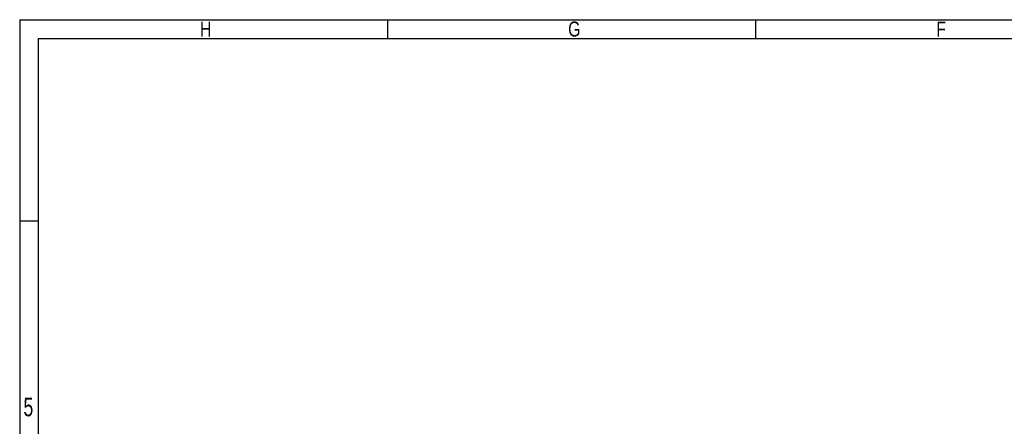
# Model space of a CAD drawing. Header units: millimetres. Extents: x 26 to 18293, y 26 to 4061.
# Tile 6 of 8: x 26 to 127, y 194 to 236. Entities that reach past the tile are written whole.
import ezdxf

# ---------------------------------------------------------------- set-up
doc = ezdxf.new("R2010")
doc.units = ezdxf.units.MM
doc.layers.add('Frame 圖框', color=7, linetype='Continuous')
doc.styles.add('TEXTSTYLE_1', font='txt')

msp = doc.modelspace()

# ---------------------------------------------------------------- linework, layer by layer
at = {"layer": 'Frame 圖框'}
for p, q in [((26.46, 235.75), (26.46, 25.85)), ((63.96, 233.85), (63.96, 235.75)), ((101.46, 233.85), (101.46, 235.75)), ((28.35, 233.85), (325.04, 233.85)), ((26.46, 215.29), (28.35, 215.29))]:
    msp.add_line(p, q, dxfattribs=at)
at = {"layer": 'Frame 圖框', "ltscale": 10}
msp.add_line((28.36, 27.74), (28.36, 233.85), dxfattribs=at)
at = {"layer": 'Frame 圖框'}
msp.add_lwpolyline([(26.46, 235.75), (326.93, 235.75)], dxfattribs=at)

# ---------------------------------------------------------------- texts
at = {"layer": 'Frame 圖框', "style": 'TEXTSTYLE_1'}
for s, height, width, p in [('H', 1.52, 0.785714, (44.83, 234.04)), ('G', 1.52, 0.785714, (82.33, 234.04)), ('F', 1.52, 0.785714, (119.83, 234.04)), ('5', 1.89, 0.714286, (26.84, 195.4)), ('5', 1.89, 0.714286, (26.84, 195.4))]:
    msp.add_text(s, height=height, dxfattribs=dict(at, width=width)).set_placement(p)

doc.saveas('drawing.dxf')
